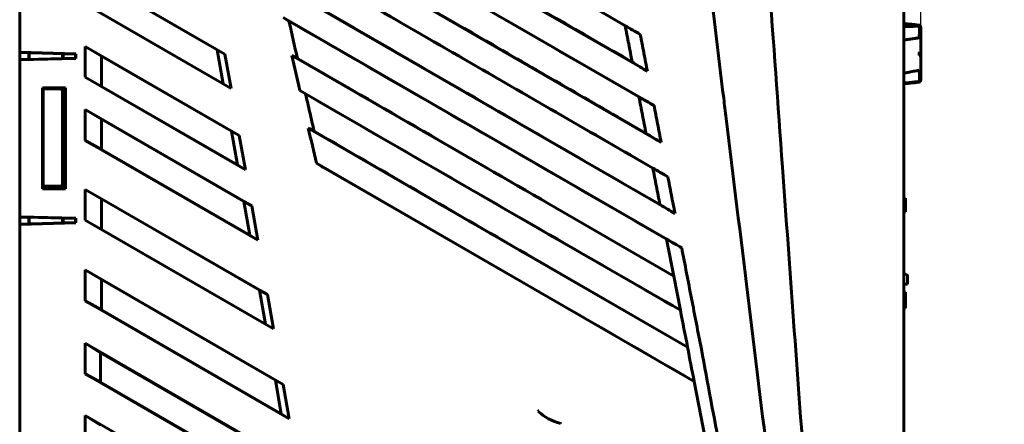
# Model space of a CAD drawing. Header units: millimetres. Extents: x 0 to 841, y 0 to 594.
# Tile 25 of 30: x 327 to 550, y 227 to 319. Entities that reach past the tile are written whole.
import ezdxf

# ---------------------------------------------------------------- set-up
doc = ezdxf.new("R2010")
doc.units = ezdxf.units.MM
doc.linetypes.add('K5LT_BASIC', pattern=[0])
doc.linetypes.add('K5LT_THIN', pattern=[0])
doc.layers.add('Системный слой', color=7, linetype='Continuous')
doc.styles.add('KDIMTEXTSTYLE', font='GOST_AU.SHX', dxfattribs={"width": 0.96, "oblique": 15, "height": 5})
doc.dimstyles.new('KDIMSTYLE (1.00)', dxfattribs={"dimtxt": 5, "dimasz": 1, "dimexe": 2, "dimexo": 0, "dimgap": 1, "dimtad": 1, "dimtxsty": 'KDIMTEXTSTYLE', "dimsah": 1, "dimcen": 0, "dimdle": 1, "dimadec": 0, "dimazin": 0, "dimtfac": 0.667, "dimtmove": 0, "dimatfit": 3, "dimfxl": 1, "dimtvp": 1, "dimtolj": 1, "dimtzin": 0, "dimarcsym": 0})

# ---------------------------------------------------------------- blocks, each defined once
blk = doc.blocks.new('U0')
at = {"layer": 'Системный слой', "color": 150, "linetype": 'K5LT_BASIC', "lineweight": 60, "true_color": 0x0080ff}
for p, q in [((326.96, 272.45), (326.96, 274.03)), ((326.96, 218.64), (326.96, 220.24))]:
    blk.add_line(p, q, dxfattribs=at)
blk = doc.blocks.new('U1')
at = {"layer": 'Системный слой', "color": 150, "linetype": 'K5LT_BASIC', "lineweight": 60, "true_color": 0x0080ff}
for p, q in [((326.96, 363.45), (326.96, 365.03)), ((326.96, 309.64), (326.96, 311.24))]:
    blk.add_line(p, q, dxfattribs=at)
blk = doc.blocks.new('U2')
at = {"layer": 'Системный слой', "color": 150, "linetype": 'K5LT_BASIC', "lineweight": 60, "true_color": 0x0080ff}
for p, q in [((329.06, 400.99), (329.06, 399.51)), ((329.06, 364.99), (329.06, 363.51)), ((329.06, 311.19), (329.06, 309.71)), ((329.06, 273.99), (329.06, 272.51)), ((329.06, 220.19), (329.06, 218.71)), ((329.06, 182.99), (329.06, 181.51))]:
    blk.add_line(p, q, dxfattribs=at)
blk = doc.blocks.new('U4')
at = {"layer": 'Системный слой', "color": 150, "linetype": 'K5LT_BASIC', "lineweight": 60, "true_color": 0x0080ff}
for p, q in [((527.14, 317.1), (526.96, 317.09)), ((527.33, 317.11), (527.14, 317.1)), ((527.42, 317.11), (527.33, 317.11)), ((527.47, 317.11), (527.42, 317.11)), ((527.49, 317.11), (527.47, 317.11)), ((527.5, 317.11), (527.49, 317.11)), ((527.69, 317.12), (527.5, 317.11)), ((527.87, 317.13), (527.69, 317.12)), ((527.96, 317.13), (527.87, 317.13)), ((528, 317.13), (527.96, 317.13)), ((528.02, 317.13), (528, 317.13)), ((528.03, 317.13), (528.02, 317.13)), ((528.21, 317.14), (528.03, 317.13)), ((528.37, 317.14), (528.21, 317.14)), ((528.45, 317.15), (528.37, 317.14)), ((528.49, 317.15), (528.45, 317.15)), ((528.51, 317.15), (528.49, 317.15)), ((528.52, 317.15), (528.51, 317.15)), ((528.68, 317.15), (528.52, 317.15)), ((528.83, 317.16), (528.68, 317.15)), ((528.9, 317.16), (528.83, 317.16)), ((528.94, 317.16), (528.9, 317.16)), ((528.96, 317.16), (528.94, 317.16)), ((528.97, 317.16), (528.96, 317.16)), ((529.11, 317.16), (528.97, 317.16)), ((529.25, 317.17), (529.11, 317.16)), ((529.32, 317.17), (529.25, 317.17)), ((529.35, 317.17), (529.32, 317.17)), ((529.37, 317.17), (529.35, 317.17)), ((529.38, 317.17), (529.37, 317.17)), ((529.52, 317.17), (529.38, 317.17)), ((529.64, 317.18), (529.52, 317.17)), ((529.7, 317.18), (529.64, 317.18)), ((529.73, 317.18), (529.7, 317.18)), ((529.75, 317.18), (529.73, 317.18)), ((529.77, 317.18), (529.75, 317.18)), ((529.75, 317.18), (529.75, 317.18)), ((529.9, 317.18), (529.77, 317.18)), ((529.98, 317.19), (529.9, 317.18)), ((530.04, 317.19), (529.98, 317.19)), ((530.07, 317.19), (530.04, 317.19)), ((530.08, 317.19), (530.07, 317.19)), ((530.09, 317.19), (530.08, 317.19)), ((530.18, 317.19), (530.09, 317.19)), ((530.42, 317.19), (530.18, 317.19))]:
    blk.add_line(p, q, dxfattribs=at)
blk = doc.blocks.new('U5')
at = {"layer": 'Системный слой', "color": 150, "linetype": 'K5LT_BASIC', "lineweight": 60, "true_color": 0x0080ff}
for p, q in [((527.13, 317.37), (526.96, 317.36)), ((527.32, 317.37), (527.13, 317.37)), ((527.41, 317.37), (527.32, 317.37)), ((527.45, 317.37), (527.41, 317.37)), ((527.48, 317.37), (527.45, 317.37)), ((527.49, 317.37), (527.48, 317.37)), ((527.68, 317.38), (527.49, 317.37)), ((527.85, 317.38), (527.68, 317.38)), ((527.94, 317.38), (527.85, 317.38)), ((527.98, 317.38), (527.94, 317.38)), ((528.01, 317.38), (527.98, 317.38)), ((528.02, 317.38), (528.01, 317.38)), ((528.19, 317.38), (528.02, 317.38)), ((528.36, 317.39), (528.19, 317.38)), ((528.44, 317.39), (528.36, 317.39)), ((528.48, 317.39), (528.44, 317.39)), ((528.49, 317.39), (528.48, 317.39)), ((528.5, 317.39), (528.49, 317.39)), ((528.67, 317.39), (528.5, 317.39)), ((528.82, 317.39), (528.67, 317.39)), ((528.89, 317.39), (528.82, 317.39)), ((528.93, 317.39), (528.89, 317.39)), ((528.94, 317.39), (528.93, 317.39)), ((528.95, 317.39), (528.94, 317.39)), ((529.1, 317.39), (528.95, 317.39)), ((529.24, 317.4), (529.1, 317.39)), ((529.31, 317.4), (529.24, 317.4)), ((529.34, 317.4), (529.31, 317.4)), ((529.36, 317.4), (529.34, 317.4)), ((529.5, 317.4), (529.36, 317.4)), ((529.36, 317.4), (529.36, 317.4)), ((529.63, 317.4), (529.5, 317.4)), ((529.69, 317.4), (529.63, 317.4)), ((529.72, 317.4), (529.69, 317.4)), ((529.73, 317.4), (529.72, 317.4)), ((529.74, 317.4), (529.73, 317.4)), ((529.84, 317.4), (529.74, 317.4)), ((529.92, 317.4), (529.84, 317.4)), ((529.97, 317.4), (529.92, 317.4)), ((530.01, 317.4), (529.97, 317.4)), ((530.03, 317.4), (530.01, 317.4)), ((530.05, 317.4), (530.03, 317.4)), ((530.08, 317.4), (530.05, 317.4)), ((530.13, 317.4), (530.08, 317.4)), ((530.15, 317.4), (530.13, 317.4)), ((530.19, 317.4), (530.15, 317.4)), ((530.26, 317.4), (530.19, 317.4)), ((530.41, 317.4), (530.26, 317.4))]:
    blk.add_line(p, q, dxfattribs=at)
blk = doc.blocks.new('U6')
at = {"layer": 'Системный слой', "color": 150, "linetype": 'K5LT_BASIC', "lineweight": 60, "true_color": 0x0080ff}
for p, q in [((526.97, 306.58), (526.96, 306.58)), ((527.04, 306.59), (526.97, 306.58)), ((527.11, 306.61), (527.04, 306.59)), ((527.19, 306.62), (527.11, 306.61)), ((527.25, 306.63), (527.19, 306.62)), ((527.36, 306.66), (527.25, 306.63)), ((527.49, 306.68), (527.36, 306.66)), ((527.55, 306.69), (527.49, 306.68)), ((527.58, 306.7), (527.55, 306.69)), ((527.6, 306.7), (527.58, 306.7)), ((527.9, 306.76), (527.6, 306.7)), ((528.18, 306.82), (527.9, 306.76)), ((528.32, 306.85), (528.18, 306.82)), ((528.4, 306.86), (528.32, 306.85)), ((528.43, 306.87), (528.4, 306.86)), ((528.45, 306.87), (528.43, 306.87)), ((528.78, 306.94), (528.45, 306.87)), ((529.08, 307), (528.78, 306.94)), ((529.24, 307.04), (529.08, 307)), ((529.32, 307.05), (529.24, 307.04)), ((529.36, 307.06), (529.32, 307.05)), ((529.38, 307.06), (529.36, 307.06)), ((530.4, 307.28), (529.38, 307.06))]:
    blk.add_line(p, q, dxfattribs=at)
blk = doc.blocks.new('U7')
at = {"layer": 'Системный слой', "color": 150, "linetype": 'K5LT_BASIC', "lineweight": 60, "true_color": 0x0080ff}
for p, q in [((526.99, 304.32), (526.96, 304.31)), ((527.05, 304.32), (526.99, 304.32)), ((527.15, 304.34), (527.05, 304.32)), ((527.35, 304.36), (527.15, 304.34)), ((527.47, 304.37), (527.35, 304.36)), ((527.54, 304.38), (527.47, 304.37)), ((527.57, 304.38), (527.54, 304.38)), ((527.58, 304.38), (527.57, 304.38)), ((527.88, 304.42), (527.58, 304.38)), ((528.17, 304.45), (527.88, 304.42)), ((528.31, 304.47), (528.17, 304.45)), ((528.38, 304.48), (528.31, 304.47)), ((528.42, 304.48), (528.38, 304.48)), ((528.44, 304.48), (528.42, 304.48)), ((528.77, 304.52), (528.44, 304.48)), ((529.08, 304.56), (528.77, 304.52)), ((529.23, 304.58), (529.08, 304.56)), ((529.31, 304.59), (529.23, 304.58)), ((529.35, 304.59), (529.31, 304.59)), ((529.37, 304.6), (529.35, 304.59)), ((530.4, 304.73), (529.37, 304.6))]:
    blk.add_line(p, q, dxfattribs=at)
blk = doc.blocks.new('U8')
at = {"layer": 'Системный слой', "color": 150, "linetype": 'K5LT_BASIC', "lineweight": 60, "true_color": 0x0080ff}
for p, q in [((527.02, 304.19), (526.96, 304.18)), ((527.07, 304.19), (527.02, 304.19)), ((527.17, 304.2), (527.07, 304.19)), ((527.34, 304.22), (527.17, 304.2)), ((527.47, 304.23), (527.34, 304.22)), ((527.53, 304.24), (527.47, 304.23)), ((527.56, 304.24), (527.53, 304.24)), ((527.57, 304.24), (527.56, 304.24)), ((527.88, 304.27), (527.57, 304.24)), ((528.17, 304.3), (527.88, 304.27)), ((528.31, 304.31), (528.17, 304.3)), ((528.39, 304.32), (528.31, 304.31)), ((528.42, 304.32), (528.39, 304.32)), ((528.44, 304.32), (528.42, 304.32)), ((528.77, 304.36), (528.44, 304.32)), ((529.08, 304.39), (528.77, 304.36)), ((529.24, 304.41), (529.08, 304.39)), ((529.32, 304.41), (529.24, 304.41)), ((529.36, 304.42), (529.32, 304.41)), ((529.38, 304.42), (529.36, 304.42)), ((530.41, 304.53), (529.38, 304.42))]:
    blk.add_line(p, q, dxfattribs=at)
blk = doc.blocks.new('U9')
at = {"layer": 'Системный слой', "color": 150, "linetype": 'K5LT_BASIC', "lineweight": 60, "true_color": 0x0080ff}
for p, q in [((526.98, 317.79), (526.96, 317.79)), ((527.21, 317.77), (526.98, 317.79)), ((527.32, 317.76), (527.21, 317.77)), ((527.38, 317.75), (527.32, 317.76)), ((527.4, 317.75), (527.38, 317.75)), ((527.42, 317.75), (527.4, 317.75)), ((527.73, 317.72), (527.42, 317.75)), ((528.03, 317.69), (527.73, 317.72)), ((528.18, 317.67), (528.03, 317.69)), ((528.26, 317.67), (528.18, 317.67)), ((528.3, 317.66), (528.26, 317.67)), ((528.32, 317.66), (528.3, 317.66)), ((528.67, 317.63), (528.32, 317.66)), ((529, 317.59), (528.67, 317.63)), ((529.16, 317.58), (529, 317.59)), ((529.25, 317.57), (529.16, 317.58)), ((529.29, 317.56), (529.25, 317.57)), ((529.31, 317.56), (529.29, 317.56)), ((530.42, 317.44), (529.31, 317.56))]:
    blk.add_line(p, q, dxfattribs=at)
blk = doc.blocks.new('U10')
at = {"layer": 'Системный слой', "color": 150, "linetype": 'K5LT_BASIC', "lineweight": 60, "true_color": 0x0080ff}
for p, q in [((527.05, 314.08), (526.96, 314.07)), ((527.12, 314.09), (527.05, 314.08)), ((527.15, 314.09), (527.12, 314.09)), ((527.17, 314.1), (527.15, 314.09)), ((527.18, 314.1), (527.17, 314.1)), ((527.39, 314.13), (527.18, 314.1)), ((527.58, 314.16), (527.39, 314.13)), ((527.68, 314.17), (527.58, 314.16)), ((527.73, 314.18), (527.68, 314.17)), ((527.75, 314.18), (527.73, 314.18)), ((527.76, 314.19), (527.75, 314.18)), ((527.95, 314.22), (527.76, 314.19)), ((528.13, 314.24), (527.95, 314.22)), ((528.22, 314.25), (528.13, 314.24)), ((528.26, 314.26), (528.22, 314.25)), ((528.29, 314.26), (528.26, 314.26)), ((528.3, 314.27), (528.29, 314.26)), ((528.47, 314.29), (528.3, 314.27)), ((528.64, 314.32), (528.47, 314.29)), ((528.72, 314.33), (528.64, 314.32)), ((528.76, 314.33), (528.72, 314.33)), ((528.78, 314.34), (528.76, 314.33)), ((528.79, 314.34), (528.78, 314.34)), ((528.95, 314.36), (528.79, 314.34)), ((529.1, 314.38), (528.95, 314.36)), ((529.17, 314.39), (529.1, 314.38)), ((529.21, 314.4), (529.17, 314.39)), ((529.23, 314.4), (529.21, 314.4)), ((529.24, 314.4), (529.23, 314.4)), ((529.39, 314.43), (529.24, 314.4)), ((529.53, 314.45), (529.39, 314.43)), ((529.59, 314.46), (529.53, 314.45)), ((529.63, 314.46), (529.59, 314.46)), ((529.64, 314.46), (529.63, 314.46)), ((529.65, 314.46), (529.64, 314.46)), ((529.76, 314.48), (529.65, 314.46)), ((529.85, 314.49), (529.76, 314.48)), ((529.9, 314.5), (529.85, 314.49)), ((529.94, 314.51), (529.9, 314.5)), ((529.97, 314.51), (529.94, 314.51)), ((529.98, 314.51), (529.97, 314.51)), ((530.01, 314.52), (529.98, 314.51)), ((530.03, 314.52), (530.01, 314.52)), ((530.04, 314.52), (530.03, 314.52)), ((530.03, 314.52), (530.03, 314.52)), ((530.11, 314.53), (530.04, 314.52)), ((530.16, 314.54), (530.11, 314.53)), ((530.2, 314.54), (530.16, 314.54)), ((530.27, 314.55), (530.2, 314.54)), ((530.42, 314.57), (530.27, 314.55))]:
    blk.add_line(p, q, dxfattribs=at)
blk = doc.blocks.new('U11')
at = {"layer": 'Системный слой', "color": 150, "linetype": 'K5LT_BASIC', "lineweight": 60, "true_color": 0x0080ff}
for p, q in [((336.82, 400.78), (336.82, 399.75)), ((336.82, 394.2), (336.82, 371.49)), ((336.82, 364.78), (336.82, 363.71)), ((336.82, 310.98), (336.82, 309.91)), ((336.82, 303.2), (336.82, 280.49)), ((336.82, 273.78), (336.82, 272.71)), ((336.82, 219.98), (336.82, 218.91)), ((336.82, 212.2), (336.82, 189.49))]:
    blk.add_line(p, q, dxfattribs=at)
blk = doc.blocks.new('U13')
at = {"layer": 'Системный слой', "color": 150, "linetype": 'K5LT_BASIC', "lineweight": 60, "true_color": 0x0080ff}
for p, q in [((336.66, 280.49), (336.66, 281.29)), ((336.66, 272.71), (336.66, 273.79)), ((336.66, 218.91), (336.66, 219.99)), ((336.66, 211.72), (336.66, 212.2))]:
    blk.add_line(p, q, dxfattribs=at)
blk = doc.blocks.new('U17')
at = {"layer": 'Системный слой', "color": 150, "linetype": 'K5LT_BASIC', "lineweight": 60, "true_color": 0x0080ff}
for p, q in [((336.66, 371.49), (336.66, 372.29)), ((336.66, 363.71), (336.66, 364.79)), ((336.66, 309.91), (336.66, 310.99)), ((336.66, 302.72), (336.66, 303.2))]:
    blk.add_line(p, q, dxfattribs=at)
blk = doc.blocks.new('U18')
at = {"layer": 'Системный слой', "color": 150, "linetype": 'K5LT_BASIC', "lineweight": 60, "true_color": 0x0080ff}
for p, q in [((329.11, 399.51), (329.11, 400.98)), ((329.11, 363.51), (329.11, 364.98)), ((329.11, 309.71), (329.11, 311.18)), ((329.11, 272.51), (329.11, 273.98)), ((329.11, 218.71), (329.11, 220.18)), ((329.11, 181.51), (329.11, 182.98))]:
    blk.add_line(p, q, dxfattribs=at)
blk = doc.blocks.new('U19')
at = {"layer": 'Системный слой', "color": 150, "linetype": 'K5LT_BASIC', "lineweight": 60, "true_color": 0x0080ff}
for p, q in [((527.62, 260.95), (527.62, 260.95)), ((527.62, 260.95), (527.67, 260.88)), ((527.67, 260.88), (527.7, 260.75)), ((527.7, 260.75), (527.72, 260.67)), ((527.72, 260.67), (527.73, 260.59))]:
    blk.add_line(p, q, dxfattribs=at)
blk = doc.blocks.new('U27')
at = {"layer": 'Системный слой', "color": 150, "linetype": 'K5LT_BASIC', "lineweight": 60, "true_color": 0x0080ff}
for p, q in [((526.96, 395.73), (526.96, 388.13)), ((526.96, 388.13), (526.96, 388.13)), ((526.96, 388.13), (526.96, 207.01))]:
    blk.add_line(p, q, dxfattribs=at)
blk = doc.blocks.new('U28')
at = {"layer": 'Системный слой', "color": 150, "linetype": 'K5LT_BASIC', "lineweight": 60, "true_color": 0x0080ff}
for p, q in [((478.8, 362.3), (478.84, 361.99)), ((478.84, 361.99), (478.86, 361.83)), ((478.86, 361.83), (478.87, 361.75)), ((478.87, 361.75), (478.87, 361.7)), ((478.87, 361.7), (478.88, 361.62)), ((478.88, 361.62), (478.9, 361.46)), ((478.9, 361.46), (478.94, 361.13)), ((478.94, 361.13), (479.02, 360.48)), ((479.02, 360.48), (479.18, 359.17)), ((479.18, 359.17), (479.5, 356.56)), ((479.5, 356.56), (480.14, 351.33)), ((480.14, 351.33), (481.41, 340.89)), ((481.41, 340.89), (483.06, 327.33)), ((483.06, 327.33), (483.76, 321.62)), ((495.21, 227.43), (495.33, 226.44)), ((495.33, 226.44), (495.48, 225.23)), ((495.48, 225.23), (495.68, 223.56)), ((495.68, 223.56), (495.98, 221.14)), ((495.98, 221.14), (496.41, 217.56)), ((496.41, 217.56), (496.54, 216.48))]:
    blk.add_line(p, q, dxfattribs=at)
blk = doc.blocks.new('KDIMARROW_02')
at = {"layer": 'Системный слой'}
blk.add_hatch(color=0, dxfattribs=at).paths.add_polyline_path([(4.5, 0), (5, 0.66), (0, 0), (5, -0.66)])
at = {"layer": 'Системный слой', "color": 0, "linetype": 'K5LT_THIN', "lineweight": 18}
for p, q in [((0, 0), (-1, 0)), ((5, 0.66), (0, 0)), ((0, 0), (5, -0.66)), ((0, 0), (7, 0)), ((4.5, 0), (5, 0.66)), ((5, -0.66), (4.5, 0))]:
    blk.add_line(p, q, dxfattribs=at)

msp = doc.modelspace()

# ---------------------------------------------------------------- linework, layer by layer
at = {"layer": 'Системный слой', "color": 150, "linetype": 'K5LT_BASIC', "lineweight": 60, "true_color": 0x0080ff}
for p, q in [((326.962, 363.384), (326.962, 311.31)), ((468.927, 307.003), (377.737, 359.651)), ((379.394, 351.824), (470.43, 299.264)), ((472.051, 290.919), (381.206, 343.368)), ((382.908, 335.515), (473.557, 283.179)), ((373.393, 310.863), (341.771, 329.12)), ((345.446, 326.948), (371.623, 311.835)), ((475.177, 274.834), (384.769, 327.031)), ((341.771, 322.148), (374.762, 303.101)), ((372.971, 304.186), (345.446, 320.077)), ((387.865, 318.337), (386.518, 319.151)), ((386.518, 319.151), (476.684, 267.093)), ((530.741, 316.867), (530.579, 317.353)), ((530.757, 316.772), (530.757, 305.2)), ((341.771, 305.659), (341.771, 312.631)), ((376.63, 292.505), (341.771, 312.631)), ((345.446, 310.458), (341.771, 312.631)), ((371.623, 311.835), (373.393, 310.863)), ((371.623, 311.835), (372.971, 304.186)), ((339.635, 310.978), (326.962, 311.31)), ((326.962, 311.241), (326.962, 311.31)), ((326.962, 311.241), (339.565, 310.91)), ((326.962, 309.584), (339.635, 309.916)), ((328.462, 309.692), (326.962, 309.64)), ((326.962, 309.584), (326.962, 309.64)), ((326.962, 309.584), (326.962, 274.109)), ((339.565, 309.984), (328.462, 309.692)), ((339.635, 310.978), (339.565, 310.91)), ((339.565, 309.984), (339.565, 310.91)), ((339.565, 309.984), (339.635, 309.916)), ((339.635, 309.916), (339.635, 310.978)), ((345.446, 310.458), (374.86, 293.477)), ((345.446, 310.458), (345.446, 303.588)), ((374.762, 303.101), (373.393, 310.863)), ((446.672, 277.012), (388.505, 310.594)), ((345.446, 303.588), (341.771, 305.659)), ((341.771, 305.659), (377.999, 284.743)), ((530.741, 305.105), (530.579, 304.619)), ((332.089, 303.27), (332.158, 303.201)), ((332.089, 280.423), (332.089, 303.27)), ((332.089, 303.27), (337.295, 303.27)), ((332.158, 303.201), (332.158, 280.492)), ((337.226, 303.201), (332.158, 303.201)), ((332.162, 303.005), (332.279, 302.886)), ((335.982, 303.005), (332.162, 303.005)), ((332.162, 303.005), (332.162, 281.005)), ((337.295, 303.27), (337.226, 303.201)), ((337.226, 280.493), (337.226, 303.201)), ((337.295, 303.27), (337.295, 280.423)), ((376.208, 285.828), (345.446, 303.588)), ((372.971, 304.186), (374.762, 303.101)), ((332.304, 281.622), (332.304, 302.387)), ((336.656, 302.521), (336.656, 281.488)), ((390.291, 302.693), (391.61, 301.883)), ((390.291, 302.693), (446.67, 270.142)), ((379.434, 276.607), (341.771, 298.351)), ((345.446, 296.178), (341.771, 298.351)), ((341.771, 298.351), (341.771, 291.379)), ((345.446, 296.178), (345.446, 289.308)), ((345.446, 296.178), (377.663, 277.578)), ((446.67, 262.732), (392.234, 294.161)), ((374.86, 293.477), (376.63, 292.505)), ((374.86, 293.477), (376.208, 285.828)), ((377.999, 284.743), (376.63, 292.505)), ((345.446, 289.308), (341.771, 291.379)), ((341.771, 291.379), (380.802, 268.844)), ((379.012, 269.929), (345.446, 289.308)), ((376.208, 285.828), (377.999, 284.743)), ((394.074, 286.229), (446.67, 255.862)), ((395.276, 285.494), (394.074, 286.229)), ((395.64, 285.279), (446.656, 255.852)), ((332.162, 281.005), (332.279, 281.123)), ((332.162, 281.005), (335.982, 281.005)), ((332.089, 280.423), (332.158, 280.492)), ((337.295, 280.423), (332.089, 280.423)), ((332.158, 280.492), (337.226, 280.493)), ((337.226, 280.493), (337.295, 280.423)), ((341.771, 280.304), (341.771, 273.332)), ((382.976, 256.514), (341.771, 280.304)), ((345.446, 278.132), (341.771, 280.304)), ((381.206, 257.486), (345.446, 278.132)), ((345.446, 271.261), (345.446, 278.132)), ((377.663, 277.578), (379.434, 276.607)), ((377.663, 277.578), (379.012, 269.929)), ((380.802, 268.844), (379.434, 276.607)), ((474.893, 260.718), (446.672, 277.032)), ((474.893, 260.718), (446.672, 277.012)), ((527.312, 278.294), (526.962, 278.294)), ((527.312, 278.294), (527.312, 275.194)), ((326.962, 274.054), (326.962, 274.109)), ((339.635, 273.778), (326.962, 274.109)), ((326.962, 274.054), (326.962, 274.031)), ((326.962, 274.054), (328.462, 274.001)), ((326.962, 274.031), (327.226, 274.045)), ((328.462, 274.001), (339.565, 273.71)), ((527.312, 275.194), (526.962, 275.194)), ((339.565, 272.783), (326.962, 272.452)), ((326.962, 272.384), (339.635, 272.716)), ((326.962, 272.384), (326.962, 272.452)), ((326.962, 272.384), (326.962, 220.31)), ((339.635, 273.778), (339.565, 273.71)), ((339.565, 272.783), (339.565, 273.71)), ((339.565, 272.783), (339.635, 272.716)), ((339.635, 272.716), (339.635, 273.778)), ((341.771, 273.332), (384.345, 248.752)), ((341.771, 273.332), (345.446, 271.261)), ((382.555, 249.837), (345.446, 271.261)), ((379.012, 269.929), (380.802, 268.844)), ((446.67, 270.142), (476.396, 252.98)), ((473.273, 269.043), (474.893, 260.718)), ((386.554, 236.225), (341.771, 262.081)), ((341.771, 262.081), (341.771, 255.108)), ((341.771, 262.081), (345.446, 259.908)), ((478.02, 244.633), (446.674, 262.753)), ((476.396, 252.98), (474.893, 260.718)), ((526.962, 261.358), (527.621, 260.947)), ((527.762, 260.486), (527.762, 260.692)), ((345.446, 253.037), (345.446, 259.908)), ((345.446, 259.908), (384.783, 237.197)), ((527.726, 258.858), (526.962, 258.858)), ((527.762, 258.858), (527.726, 258.858)), ((527.762, 260.486), (527.762, 258.858)), ((381.206, 257.486), (382.555, 249.837)), ((381.206, 257.486), (382.976, 256.514)), ((384.345, 248.752), (382.976, 256.514)), ((527.312, 257.043), (526.962, 257.043)), ((527.312, 256.983), (526.962, 256.983)), ((527.312, 256.391), (526.962, 256.391)), ((527.312, 256.983), (527.312, 257.043)), ((527.312, 256.391), (527.312, 256.983)), ((527.312, 253.483), (527.312, 256.391)), ((341.771, 255.108), (387.923, 228.463)), ((345.446, 253.037), (341.771, 255.108)), ((446.67, 255.862), (479.524, 236.894)), ((386.132, 229.548), (345.446, 253.037)), ((527.312, 253.483), (526.962, 253.483)), ((527.312, 253.423), (526.962, 253.423)), ((527.312, 253.423), (527.312, 253.483)), ((384.345, 248.752), (382.555, 249.837)), ((341.771, 245.524), (345.271, 243.341)), ((341.771, 245.524), (341.771, 238.596)), ((389.804, 217.793), (341.771, 245.524)), ((388.14, 218.59), (345.271, 243.341)), ((345.271, 243.341), (345.271, 236.738)), ((341.771, 238.596), (345.271, 236.738)), ((341.771, 238.596), (391.164, 210.079)), ((345.271, 236.738), (389.436, 211.24)), ((384.783, 237.197), (386.554, 236.225)), ((384.783, 237.197), (386.132, 229.548)), ((387.923, 228.463), (386.554, 236.225)), ((479.524, 236.894), (482.763, 220.221)), ((387.923, 228.463), (386.132, 229.548)), ((341.771, 229.175), (345.271, 226.991)), ((393.014, 199.59), (341.771, 229.175)), ((341.771, 229.175), (341.771, 222.084))]:
    msp.add_line(p, q, dxfattribs=at)
for centre, start, end in [((530.457, 316.772), 354.16329, 18.43495), ((530.457, 305.2), 341.56505, 5.83671), ((527.462, 260.692), 0, 57.99462)]:
    msp.add_arc(centre, 0.3, start, end, dxfattribs=at)
for centre, major_axis, ratio, start_param, end_param in [((530.404, 317.306), (0.0999, 0.0045), 0.9485233, 0.2788323, 1.4592336), ((530.404, 317.114), (0.0989, 0.015), 0.7930819, 0.1892682, 1.339049), ((530.484, 317.322), (-0.0949, -0.0316), 0.9999579, 3.1415924, 4.3315016), ((530.404, 315.034), (-0.0126, 0.0992), 0.1718621, -0.9672447, -0.6507966), ((530.404, 315.034), (0.0989, -0.0147), 0.7994263, 0.4277108, 1.6856148), ((530.404, 315.034), (0.1, 0.0017), 0.5814001, 0.3112769, 1.4917146), ((530.404, 311.215), (-0.0202, 0.0979), 0.0661575, 4.6918118, 5.0082558), ((530.404, 310.613), (0.1, -0.0015), 0.0124657, -1.5190836, -0.3212409), ((530.404, 311.215), (0.1, 0.0014), 0.0077783, -1.501908, -0.3215574), ((530.404, 307.31), (0.0202, -0.0979), 0.0650122, -1.2517628, -0.9353287), ((530.404, 306.825), (0.1, -0.0018), 0.5977581, 4.7749005, 5.9727627), ((530.404, 306.825), (0.0987, 0.0159), 0.8178334, 4.6938348, 5.8436234), ((332.278, 302.387), (0, -0.5), 0.0524076, 1.570652, 3.0890884), ((335.951, 302.504), (-0.768, -0.035), 0.6505654, 3.5183933, 4.6432571), ((530.404, 304.807), (0.0989, -0.0151), 0.8122304, 4.8387925, 6.0966991), ((530.404, 304.807), (0.0127, -0.0992), 0.1715305, -0.6278291, -0.3113787), ((530.404, 304.627), (0.0999, -0.005), 0.9547289, 4.8112819, 6.0090713), ((336.668, 302.538), (0, -0.501), 0.0244463, 4.3398571, 4.7459551), ((332.278, 281.622), (0, -0.5), 0.0524076, 0.0525042, 1.5709407), ((335.951, 281.505), (0.768, -0.035), 0.6505654, 4.7815209, 5.9063847), ((336.668, 281.471), (0, 0.501), 0.0244463, 1.5372302, 1.9433282), ((444.43, 230.297), (-0.333, -0.373), 0.0267934, 4.7049527, 5.2542935), ((449.313, 227.596), (-0.114, -0.487), 0.0198845, 4.6927711, 5.1315342)]:
    msp.add_ellipse(centre, major_axis=major_axis, ratio=ratio, start_param=start_param, end_param=end_param, dxfattribs=at)
for points, knots in [([(504.54, 215.637), (502.835, 238.872), (501.155, 262.11), (498.455, 299.499), (496.413, 327.803), (494.372, 356.106), (493.352, 370.258)], [0, 0, 0, 0, 0.4508559, 0.4508559, 0.72542795, 0.99999996, 0.99999996, 0.99999996, 0.99999996]), ([(375.974, 368.078), (397.445, 355.682), (427.889, 338.105), (458.333, 320.529), (467.305, 315.348)], [0.11138493, 0.11138493, 0.11138493, 0.11138493, 0.73811295, 1, 1, 1, 1]), ([(377.146, 367.368), (396.369, 356.271), (425.286, 339.577), (454.202, 322.883), (463.896, 317.286)], [0, 0, 0, 0, 0.6647286, 1, 1, 1, 1]), ([(496.522, 216.493), (493.256, 243.106), (489.999, 269.721), (486.557, 297.867), (483.869, 319.85), (481.183, 341.833), (478.684, 362.285)], [0, 0, 0, 0, 0.547647, 0.547647, 0.5791653, 1, 1, 1, 1]), ([(465.493, 309.076), (442.472, 322.37), (413.611, 339.038), (384.751, 355.708), (378.912, 359.081)], [0, 0, 0, 0, 0.7976731, 1, 1, 1, 1]), ([(380.636, 351.071), (398.929, 340.512), (427.725, 323.89), (456.519, 307.267), (467.022, 301.204)], [0, 0, 0, 0, 0.6352478, 1, 1, 1, 1]), ([(468.624, 292.97), (457.091, 299.632), (428.365, 316.224), (399.639, 332.819), (382.446, 342.752)], [0, 0, 0, 0, 0.4014655, 1, 1, 1, 1]), ([(384.209, 334.728), (399.155, 326.102), (427.801, 309.567), (456.447, 293.032), (470.148, 285.123)], [0, 0, 0, 0, 0.5217233, 1, 1, 1, 1]), ([(471.754, 276.865), (461.884, 282.568), (433.32, 299.07), (404.757, 315.574), (386.063, 326.376)], [0, 0, 0, 0, 0.3455377, 1, 1, 1, 1]), ([(387.865, 318.337), (407.889, 306.78), (436.359, 290.349), (464.828, 273.918), (473.273, 269.043)], [0, 0, 0, 0, 0.7033385, 1, 1, 1, 1]), ([(463.896, 317.286), (464.463, 316.964), (465.031, 316.642), (466.167, 315.996), (466.735, 315.672), (467.305, 315.348)], [0, 0, 0, 0, 0.4999796, 0.4999796, 1, 1, 1, 1]), ([(530.411, 317.401), (530.412, 317.382), (530.413, 317.342), (530.412, 317.278), (530.411, 317.233), (530.409, 317.209)], [0.00000002, 0.00000002, 0.00000002, 0.00000002, 0.33333333, 0.66666667, 1, 1, 1, 1]), ([(530.411, 311.215), (530.412, 311.153), (530.413, 311.035), (530.413, 310.878), (530.411, 310.738), (530.41, 310.653), (530.409, 310.612)], [0.00000002, 0.00000002, 0.00000002, 0.00000002, 0.25, 0.5, 0.75, 1, 1, 1, 1]), ([(530.499, 311.216), (530.5, 311.154), (530.501, 311.036), (530.502, 310.878), (530.501, 310.738), (530.5, 310.652), (530.499, 310.611)], [0.00000002, 0.00000002, 0.00000002, 0.00000002, 0.25, 0.5, 0.75, 1, 1, 1, 1]), ([(468.927, 307.003), (468.353, 307.348), (467.78, 307.694), (466.635, 308.385), (466.064, 308.731), (465.493, 309.076)], [0, 0, 0, 0, 0.4999809, 0.4999809, 1, 1, 1, 1]), ([(530.411, 307.25), (530.412, 307.201), (530.413, 307.1), (530.412, 306.94), (530.411, 306.825), (530.409, 306.766)], [0.00000037, 0.00000037, 0.00000037, 0.00000037, 0.33333333, 0.66666667, 1, 1, 1, 1]), ([(393.556, 293.46), (393.23, 294.863), (392.905, 296.267), (392.256, 299.075), (391.932, 300.479), (391.61, 301.883)], [0, 0, 0, 0, 0.4999997, 0.4999997, 1, 1, 1, 1]), ([(467.022, 301.204), (467.589, 300.881), (468.157, 300.558), (469.293, 299.912), (469.861, 299.588), (470.43, 299.264)], [0, 0, 0, 0, 0.49998181, 0.49998181, 0.9998232, 0.9998232, 0.9998232, 0.9998232]), ([(472.051, 290.919), (471.778, 292.309), (471.238, 295.09), (470.697, 297.872), (470.43, 299.264)], [0.00011909, 0.00011909, 0.00011909, 0.00011909, 0.5, 1, 1, 1, 1]), ([(472.051, 290.919), (471.479, 291.261), (470.907, 291.603), (469.765, 292.286), (469.194, 292.628), (468.624, 292.97)], [0.00037291, 0.00037291, 0.00037291, 0.00037291, 0.49998311, 0.49998311, 1, 1, 1, 1]), ([(395.276, 285.494), (395.344, 285.453), (395.419, 285.407), (395.497, 285.362), (395.544, 285.334), (395.592, 285.306), (395.64, 285.279)], [0, 0, 0, 0, 0.6244721, 0.6244721, 0.6244721, 1, 1, 1, 1]), ([(470.148, 285.123), (470.715, 284.8), (471.283, 284.476), (472.419, 283.828), (472.988, 283.504), (473.557, 283.179)], [0, 0, 0, 0, 0.4999842, 0.4999842, 1, 1, 1, 1]), ([(475.177, 274.834), (474.903, 276.224), (474.363, 279.005), (473.822, 281.787), (473.557, 283.179)], [0.00019109, 0.00019109, 0.00019109, 0.00019109, 0.5, 1, 1, 1, 1]), ([(475.177, 274.834), (474.606, 275.172), (474.036, 275.511), (472.895, 276.188), (472.324, 276.527), (471.754, 276.865)], [0.00060322, 0.00060322, 0.00060322, 0.00060322, 0.49998546, 0.49998546, 1, 1, 1, 1]), ([(473.273, 269.043), (473.841, 268.719), (474.41, 268.394), (475.546, 267.744), (476.115, 267.419), (476.684, 267.093)], [0, 0, 0, 0, 0.4999866, 0.4999866, 1, 1, 1, 1]), ([(486.12, 219.021), (486.03, 219.405), (485.941, 219.789), (485.761, 220.557), (485.67, 220.941), (483.824, 228.894), (482.616, 236.58), (480.762, 246.116), (480.38, 248.022), (479.64, 251.836), (479.269, 253.743), (478.159, 259.465), (477.425, 263.28), (476.684, 267.093)], [0, 0, 0, 0, 0.0966105, 0.0966105, 0.1932218, 0.1932218, 2.0966108, 2.0966108, 2.5724013, 2.5724013, 3.048211, 3.048211, 4, 4, 4, 4]), ([(527.762, 260.692), (527.762, 260.701), (527.761, 260.71), (527.76, 260.728), (527.758, 260.737), (527.754, 260.759), (527.751, 260.772), (527.743, 260.798), (527.737, 260.811), (527.725, 260.836), (527.718, 260.848), (527.703, 260.871), (527.694, 260.882), (527.676, 260.903), (527.666, 260.912), (527.644, 260.93), (527.633, 260.939), (527.621, 260.947)], [0, 0, 0, 0, 0.969148, 0.969148, 1.938296, 1.938296, 3.4244374, 3.4244374, 4.9261019, 4.9261019, 6.4355854, 6.4355854, 7.9443195, 7.9443195, 9.4436436, 9.4436436, 11, 11, 11, 11])]:
    msp.add_open_spline(points, degree=3, knots=knots, dxfattribs=at)
for points in [[(389.769, 309.929), (389.132, 312.731), (388.497, 315.533), (387.865, 318.337)], [(463.896, 317.286), (464.161, 315.917), (464.693, 313.18), (465.225, 310.444), (465.493, 309.076)], [(530.405, 317.406), (530.413, 317.407), (530.43, 317.409), (530.451, 317.412), (530.468, 317.414), (530.48, 317.416), (530.488, 317.419), (530.49, 317.42), (530.49, 317.421)], [(530.405, 315.114), (530.421, 315.223), (530.449, 315.432), (530.474, 315.712), (530.487, 315.963), (530.491, 316.19), (530.488, 316.397), (530.479, 316.584), (530.467, 316.755), (530.452, 316.912), (530.435, 317.052), (530.422, 317.147), (530.415, 317.194)], [(530.49, 317.421), (530.49, 317.423), (530.487, 317.425), (530.472, 317.43), (530.449, 317.436), (530.428, 317.441), (530.415, 317.444)], [(530.499, 317.336), (530.508, 317.338), (530.523, 317.34), (530.543, 317.343), (530.56, 317.345), (530.571, 317.348), (530.578, 317.35), (530.579, 317.352), (530.579, 317.353)], [(530.499, 317.336), (530.5, 317.317), (530.501, 317.277), (530.502, 317.214), (530.5, 317.168), (530.499, 317.144)], [(530.499, 315.053), (530.516, 315.164), (530.542, 315.373), (530.566, 315.655), (530.578, 315.907), (530.58, 316.136), (530.576, 316.343), (530.566, 316.532), (530.553, 316.703), (530.537, 316.861), (530.52, 317.002), (530.506, 317.097), (530.499, 317.144)], [(468.927, 307.003), (468.653, 308.393), (468.112, 311.175), (467.571, 313.957), (467.305, 315.348)], [(530.411, 315.092), (530.412, 315.042), (530.413, 314.939), (530.412, 314.775), (530.411, 314.66), (530.409, 314.601)], [(530.499, 315.053), (530.5, 315.003), (530.501, 314.9), (530.502, 314.735), (530.5, 314.62), (530.499, 314.56)], [(388.505, 310.594), (389.098, 307.959), (389.693, 305.326), (390.291, 302.693)], [(388.505, 310.594), (388.926, 310.373), (389.347, 310.151), (389.769, 309.929)], [(446.672, 277.032), (427.705, 287.998), (408.737, 298.963), (389.769, 309.929)], [(530.405, 304.726), (530.42, 304.823), (530.446, 305.01), (530.47, 305.262), (530.485, 305.492), (530.491, 305.701), (530.49, 305.891), (530.484, 306.065), (530.475, 306.224), (530.463, 306.369), (530.449, 306.503), (530.433, 306.623), (530.422, 306.704), (530.415, 306.744)], [(530.499, 307.292), (530.5, 307.243), (530.501, 307.141), (530.502, 306.98), (530.5, 306.865), (530.499, 306.805)], [(530.499, 304.778), (530.514, 304.876), (530.539, 305.062), (530.562, 305.316), (530.575, 305.546), (530.58, 305.756), (530.578, 305.948), (530.572, 306.122), (530.562, 306.282), (530.549, 306.428), (530.534, 306.563), (530.518, 306.684), (530.506, 306.765), (530.499, 306.805)], [(530.411, 304.712), (530.412, 304.703), (530.412, 304.683), (530.413, 304.65), (530.413, 304.614), (530.412, 304.575), (530.41, 304.546), (530.409, 304.532)], [(530.499, 304.778), (530.5, 304.768), (530.501, 304.748), (530.501, 304.715), (530.501, 304.679), (530.501, 304.64), (530.5, 304.611), (530.499, 304.597)], [(530.579, 304.619), (530.578, 304.614), (530.55, 304.608), (530.499, 304.597)], [(391.61, 301.883), (409.959, 291.3), (428.308, 280.717), (446.657, 270.133)], [(467.022, 301.204), (467.287, 299.831), (467.821, 297.087), (468.354, 294.342), (468.624, 292.97)], [(392.234, 294.161), (392.844, 291.516), (393.457, 288.872), (394.074, 286.229)], [(392.234, 294.161), (392.674, 293.928), (393.114, 293.694), (393.556, 293.46)], [(446.674, 262.753), (428.968, 272.988), (411.262, 283.224), (393.556, 293.46)], [(470.148, 285.123), (470.413, 283.746), (470.948, 280.994), (471.483, 278.241), (471.754, 276.865)], [(446.657, 270.133), (456.849, 264.254), (466.762, 258.537), (476.396, 252.98)], [(478.02, 244.633), (467.57, 250.666), (457.12, 256.7), (446.67, 262.732)], [(446.656, 255.852), (457.612, 249.533), (468.568, 243.213), (479.524, 236.894)], [(476.396, 252.98), (476.931, 250.196), (477.471, 247.414), (478.02, 244.633)], [(478.02, 244.633), (478.469, 242.043), (478.99, 239.467), (479.524, 236.894)], [(449.258, 227.4), (447.373, 227.833), (445.702, 228.846), (444.249, 230.112)]]:
    msp.add_open_spline(points, degree=3, dxfattribs=at)

# ---------------------------------------------------------------- block references
at = {"layer": 'Системный слой'}
for name in ['U2', 'U18', 'U11', 'U27', 'U17', 'U1', 'U28', 'U9', 'U5', 'U4', 'U10', 'U6', 'U7', 'U8', 'U13', 'U0', 'U19']:
    msp.add_blockref(name, (0, 0), dxfattribs=at)

# ---------------------------------------------------------------- dimensions: what is measured, and where the dimension line sits
at = {"layer": 'Системный слой', "color": 7}
msp.add_linear_dim(base=(526.962, 466.549), p1=(530.757, 316.772), p2=(526.962, 468.549), location=(542.701, 466.549), text='\\H5.0;\\W0.965;\\Q15;\\H5.0;\\W0.965;\\Q15;\\Q15;4\\H0.65x;\\S+1^ -1;\\H1.5x;', dimstyle='KDIMSTYLE (1.00)', override={"dimexo": 0, "dimblk1": 'KDIMARROW_02', "dimblk2": 'KDIMARROW_02', "dimse1": 0, "dimse2": 0, "dimclrt": 7, "dimtolj": 1}, dxfattribs=at).render()

doc.saveas('drawing.dxf')
